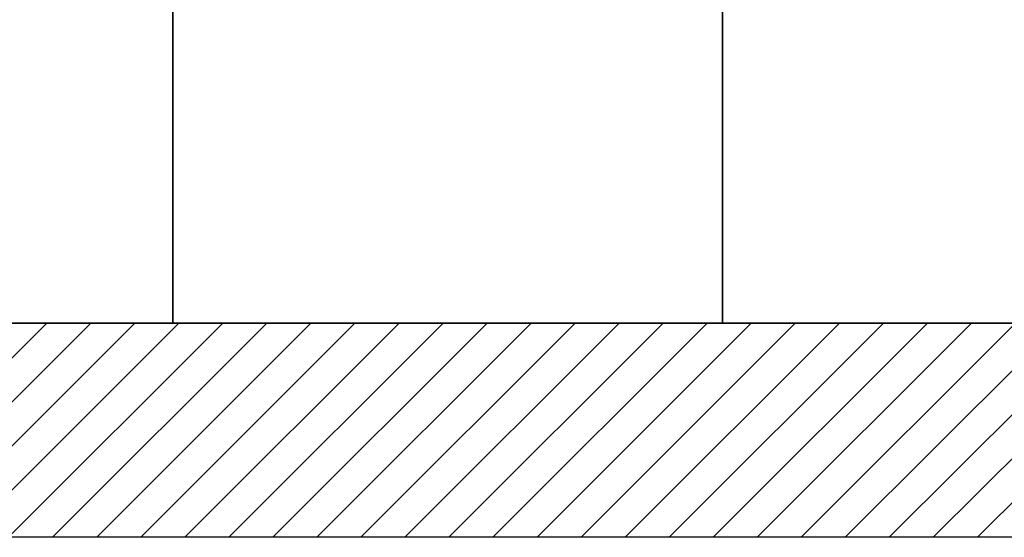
# Model space of a CAD drawing. Extents: x -459 to 541, y -543 to 550.
# Tile 192 of 256: x -336 to -273, y 427 to 460. Entities that reach past the tile are written whole.
import ezdxf

# ---------------------------------------------------------------- set-up
doc = ezdxf.new("R2010")
doc.units = 0
doc.layers.get('0').update_dxf_attribs({"lineweight": 35})
doc.layers.add('_3d_View_', color=7, linetype='Continuous')
doc.layers.add('A_Aussenwand-A07ALC2O1N', color=3, linetype='Continuous', lineweight=35, true_color=0x00ff00)
doc.layers.add('A_RFB+FFB-A07ALC2T1N', color=7, linetype='Continuous', lineweight=35, true_color=0xb2b200)

# ---------------------------------------------------------------- blocks, each defined once
blk = doc.blocks.new('Referenz-A07ALC2U1N', base_point=(-417.235, 427.085))
at = {"layer": 'A_Aussenwand-A07ALC2O1N', "color": 0, "linetype": 'ByBlock', "ltscale": 0.35}
for p, q in [((-326.041, 440.847), (-326.041, 487.247)), ((-290.746, 487.247), (-290.746, 440.847)), ((-326.041, 480.847), (-326.041, 440.847)), ((-290.746, 440.847), (-290.746, 480.847)), ((-326.041, 440.847), (-346.215, 440.847)), ((-326.041, 440.847), (-326.041, 440.847)), ((-290.746, 440.847), (-326.041, 440.847)), ((-326.041, 440.847), (-326.041, 440.847)), ((-290.746, 440.847), (-290.746, 440.847)), ((-198.14, 440.847), (-290.746, 440.847)), ((-290.746, 440.847), (-290.746, 440.847))]:
    blk.add_line(p, q, dxfattribs=at)
at = {"layer": 'A_RFB+FFB-A07ALC2T1N', "color": 0, "linetype": 'ByBlock', "ltscale": 0.35}
blk.add_line((-417.235, 440.847), (-188.444, 440.847), dxfattribs=at)
at = {"layer": 'A_RFB+FFB-A07ALC2T1N', "color": 0, "linetype": 'ByBlock', "lineweight": 18, "ltscale": 0.18}
for p, q in [((-347.904, 427.085), (-334.142, 440.847)), ((-345.076, 427.085), (-331.314, 440.847)), ((-342.247, 427.085), (-328.485, 440.847)), ((-339.419, 427.085), (-325.657, 440.847)), ((-336.59, 427.085), (-322.828, 440.847)), ((-333.762, 427.085), (-320, 440.847)), ((-330.933, 427.085), (-317.171, 440.847)), ((-328.105, 427.085), (-314.343, 440.847)), ((-325.277, 427.085), (-311.515, 440.847)), ((-322.448, 427.085), (-308.686, 440.847)), ((-319.62, 427.085), (-305.858, 440.847)), ((-316.791, 427.085), (-303.029, 440.847)), ((-313.963, 427.085), (-300.201, 440.847)), ((-311.135, 427.085), (-297.372, 440.847)), ((-308.306, 427.085), (-294.544, 440.847)), ((-305.478, 427.085), (-291.716, 440.847)), ((-302.649, 427.085), (-288.887, 440.847)), ((-299.821, 427.085), (-286.059, 440.847)), ((-296.992, 427.085), (-283.23, 440.847)), ((-294.164, 427.085), (-280.402, 440.847)), ((-291.336, 427.085), (-277.573, 440.847)), ((-288.507, 427.085), (-274.745, 440.847)), ((-285.679, 427.085), (-271.917, 440.847)), ((-282.85, 427.085), (-269.088, 440.847)), ((-280.022, 427.085), (-266.26, 440.847)), ((-277.193, 427.085), (-263.431, 440.847)), ((-274.365, 427.085), (-260.603, 440.847))]:
    blk.add_line(p, q, dxfattribs=at)
blk = doc.blocks.new('3D-Ansicht-Rahmen-A07ALC6J1N', base_point=(-428.948, 427.085))
at = {"color": 0, "linetype": 'ByBlock', "lineweight": -2, "ltscale": 0.25}
blk.add_line((-188.444, 427.085), (-428.948, 427.085), dxfattribs=at)

msp = doc.modelspace()

# ---------------------------------------------------------------- block references
at = {"color": 251, "lineweight": 25, "ltscale": 0.25, "true_color": 0x585858}
msp.add_blockref('Referenz-A07ALC2U1N', (-417.235, 427.085), dxfattribs=at)
at = {"layer": '_3d_View_', "color": 7, "linetype": 'Continuous', "lineweight": 25}
msp.add_blockref('3D-Ansicht-Rahmen-A07ALC6J1N', (-428.948, 427.085), dxfattribs=at)

doc.saveas('drawing.dxf')
